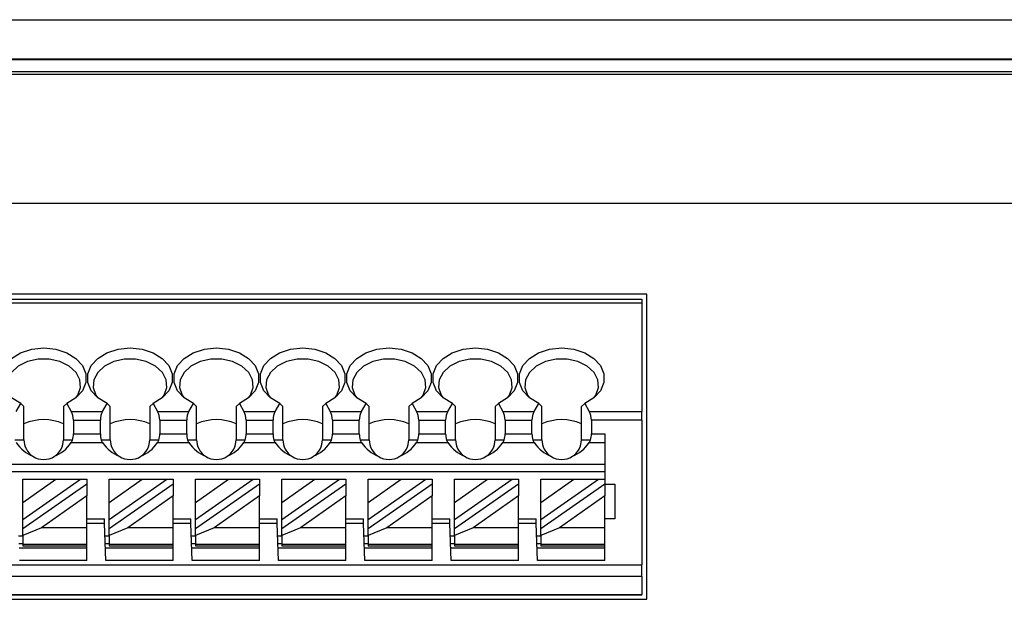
# Model space of a CAD drawing. Header units: millimetres. Extents: x 0 to 594, y 0 to 420.
# Tile 7 of 26: x 154 to 194, y 266 to 290. Entities that reach past the tile are written whole.
import ezdxf

# ---------------------------------------------------------------- set-up
doc = ezdxf.new("R2010")
doc.units = ezdxf.units.MM

msp = doc.modelspace()

# ---------------------------------------------------------------- linework, layer by layer
for p, q in [((117.2244, 289.5395), (247.666, 289.5395)), ((247.666, 287.9347), (117.2244, 287.9347)), ((117.2244, 287.9312), (247.666, 287.9312)), ((247.666, 287.4312), (117.2244, 287.4312)), ((117.2244, 287.3347), (247.666, 287.3347)), ((117.2244, 282.1031), (251.8777, 282.1031)), ((179.5744, 278.4031), (135.6744, 278.4031)), ((179.5744, 266.0332), (179.5744, 278.4031)), ((135.8744, 278.2031), (179.3744, 278.2031)), ((135.8744, 278.0566), (179.3744, 278.0566)), ((179.3744, 278.2031), (179.3744, 278.0566)), ((179.3744, 278.0566), (179.3744, 273.6495)), ((154.0048, 273.6495), (154.1911, 273.9723)), ((154.1911, 273.9723), (154.3244, 273.859)), ((154.3244, 272.5031), (154.3244, 273.859)), ((155.9244, 273.859), (156.0577, 273.9723)), ((155.9244, 273.859), (155.9244, 272.5031)), ((156.0577, 273.9723), (156.244, 273.6495)), ((157.5048, 273.6495), (157.6911, 273.9723)), ((157.6911, 273.9723), (157.8244, 273.859)), ((157.8244, 272.5031), (157.8244, 273.859)), ((159.4244, 273.859), (159.5577, 273.9723)), ((159.4244, 273.859), (159.4244, 272.5031)), ((159.5577, 273.9723), (159.744, 273.6495)), ((161.0048, 273.6495), (161.1911, 273.9723)), ((161.1911, 273.9723), (161.3244, 273.859)), ((161.3244, 272.5031), (161.3244, 273.859)), ((162.9244, 273.859), (163.0577, 273.9723)), ((162.9244, 273.859), (162.9244, 272.5031)), ((163.0577, 273.9723), (163.244, 273.6495)), ((164.5048, 273.6495), (164.6911, 273.9723)), ((164.6911, 273.9723), (164.8244, 273.859)), ((164.8244, 272.5031), (164.8244, 273.859)), ((166.4244, 273.859), (166.5577, 273.9723)), ((166.4244, 273.859), (166.4244, 272.5031)), ((166.5577, 273.9723), (166.744, 273.6495)), ((168.0048, 273.6495), (168.1911, 273.9723)), ((168.1911, 273.9723), (168.3244, 273.859)), ((168.3244, 272.5031), (168.3244, 273.859)), ((169.9244, 273.859), (170.0577, 273.9723)), ((169.9244, 273.859), (169.9244, 272.5031)), ((170.0577, 273.9723), (170.244, 273.6495)), ((171.5048, 273.6495), (171.6911, 273.9723)), ((171.6911, 273.9723), (171.8244, 273.859)), ((171.8244, 272.5031), (171.8244, 273.859)), ((173.4244, 273.859), (173.5577, 273.9723)), ((173.4244, 273.859), (173.4244, 272.5031)), ((173.5577, 273.9723), (173.744, 273.6495)), ((175.0048, 273.6495), (175.1911, 273.9723)), ((175.1911, 273.9723), (175.3244, 273.859)), ((175.3244, 272.5031), (175.3244, 273.859)), ((176.9244, 273.859), (177.0577, 273.9723)), ((176.9244, 272.5031), (176.9244, 273.859)), ((177.0577, 273.9723), (177.244, 273.6495)), ((156.244, 273.6495), (157.5048, 273.6495)), ((159.744, 273.6495), (161.0048, 273.6495)), ((163.244, 273.6495), (164.5048, 273.6495)), ((166.744, 273.6495), (168.0048, 273.6495)), ((170.244, 273.6495), (171.5048, 273.6495)), ((173.744, 273.6495), (175.0048, 273.6495)), ((177.244, 273.6495), (179.3744, 273.6495)), ((179.3744, 273.296), (179.3744, 273.6495)), ((156.3285, 273.296), (156.3285, 272.742)), ((156.3285, 273.296), (157.4202, 273.296)), ((157.4202, 272.742), (157.4202, 273.296)), ((159.8285, 273.296), (160.9202, 273.296)), ((159.8285, 273.296), (159.8285, 272.742)), ((160.9202, 272.742), (160.9202, 273.296)), ((163.3285, 273.296), (163.3285, 272.742)), ((163.3285, 273.296), (164.4202, 273.296)), ((164.4202, 272.742), (164.4202, 273.296)), ((166.8285, 273.296), (167.9202, 273.296)), ((166.8285, 273.296), (166.8285, 272.742)), ((167.9202, 272.742), (167.9202, 273.296)), ((170.3285, 273.296), (171.4202, 273.296)), ((170.3285, 273.296), (170.3285, 272.742)), ((171.4202, 272.742), (171.4202, 273.296)), ((173.8285, 273.296), (173.8285, 272.742)), ((173.8285, 273.296), (174.9202, 273.296)), ((174.9202, 272.742), (174.9202, 273.296)), ((177.3285, 273.296), (177.3285, 272.742)), ((179.3744, 273.296), (177.3285, 273.296)), ((179.3744, 273.296), (179.3744, 267.4267)), ((156.3285, 272.742), (157.4202, 272.742)), ((159.8285, 272.742), (160.9202, 272.742)), ((163.3285, 272.742), (164.4202, 272.742)), ((166.8285, 272.742), (167.9202, 272.742)), ((170.3285, 272.742), (171.4202, 272.742)), ((173.8285, 272.742), (174.9202, 272.742)), ((177.3285, 272.742), (177.8744, 272.742)), ((177.8744, 272.742), (177.8744, 270.9031)), ((153.9553, 272.5031), (154.3244, 272.5031)), ((155.9244, 272.5031), (156.2934, 272.5031)), ((156.2934, 272.5031), (156.2381, 272.3885)), ((156.2381, 272.3885), (157.5107, 272.3885)), ((157.5107, 272.3885), (157.4553, 272.5031)), ((157.4553, 272.5031), (157.8244, 272.5031)), ((159.4244, 272.5031), (159.7934, 272.5031)), ((159.7934, 272.5031), (159.7381, 272.3885)), ((159.7381, 272.3885), (161.0107, 272.3885)), ((161.0107, 272.3885), (160.9553, 272.5031)), ((160.9553, 272.5031), (161.3244, 272.5031)), ((162.9244, 272.5031), (163.2934, 272.5031)), ((163.2934, 272.5031), (163.2381, 272.3885)), ((163.2381, 272.3885), (164.5107, 272.3885)), ((164.4553, 272.5031), (164.8244, 272.5031)), ((164.5107, 272.3885), (164.4553, 272.5031)), ((166.4244, 272.5031), (166.7934, 272.5031)), ((166.7934, 272.5031), (166.7381, 272.3885)), ((166.7381, 272.3885), (168.0107, 272.3885)), ((168.0107, 272.3885), (167.9553, 272.5031)), ((167.9553, 272.5031), (168.3244, 272.5031)), ((169.9244, 272.5031), (170.2934, 272.5031)), ((170.2934, 272.5031), (170.2381, 272.3885)), ((170.2381, 272.3885), (171.5107, 272.3885)), ((171.4553, 272.5031), (171.8244, 272.5031)), ((171.5107, 272.3885), (171.4553, 272.5031)), ((173.4244, 272.5031), (173.7934, 272.5031)), ((173.7934, 272.5031), (173.7381, 272.3885)), ((173.7381, 272.3885), (175.0107, 272.3885)), ((175.0107, 272.3885), (174.9553, 272.5031)), ((174.9553, 272.5031), (175.3244, 272.5031)), ((176.9244, 272.5031), (177.2934, 272.5031)), ((177.2934, 272.5031), (177.2381, 272.3885)), ((177.2381, 272.3885), (177.8744, 272.3885)), ((177.8744, 271.5031), (135.8744, 271.5031)), ((177.8744, 271.2031), (135.8744, 271.2031)), ((154.2744, 269.2657), (156.6129, 270.9031)), ((154.2744, 269.9657), (155.6132, 270.9031)), ((154.2744, 269.9657), (154.2744, 270.9031)), ((154.2744, 270.9031), (155.6132, 270.9031)), ((154.2744, 268.8994), (156.8744, 270.72)), ((155.6132, 270.9031), (156.6129, 270.9031)), ((156.6129, 270.9031), (156.8744, 270.9031)), ((156.8744, 270.9031), (156.8744, 270.72)), ((156.8744, 270.72), (156.8744, 270.2266)), ((157.7744, 269.2657), (160.1129, 270.9031)), ((157.7744, 269.9657), (159.1132, 270.9031)), ((157.7744, 269.9657), (157.7744, 270.9031)), ((157.7744, 270.9031), (159.1132, 270.9031)), ((157.7744, 268.8994), (160.3744, 270.72)), ((159.1132, 270.9031), (160.1129, 270.9031)), ((160.1129, 270.9031), (160.3744, 270.9031)), ((160.3744, 270.9031), (160.3744, 270.72)), ((160.3744, 270.72), (160.3744, 270.2266)), ((161.2744, 270.9031), (162.6132, 270.9031)), ((161.2744, 269.9657), (162.6132, 270.9031)), ((161.2744, 269.9657), (161.2744, 270.9031)), ((161.2744, 269.2657), (163.6129, 270.9031)), ((161.2744, 268.8994), (163.8744, 270.72)), ((162.6132, 270.9031), (163.6129, 270.9031)), ((163.6129, 270.9031), (163.8744, 270.9031)), ((163.8744, 270.9031), (163.8744, 270.72)), ((163.8744, 270.72), (163.8744, 270.2266)), ((164.7744, 269.2657), (167.1129, 270.9031)), ((164.7744, 269.9657), (166.1132, 270.9031)), ((164.7744, 269.9657), (164.7744, 270.9031)), ((164.7744, 270.9031), (166.1132, 270.9031)), ((164.7744, 268.8994), (167.3744, 270.72)), ((166.1132, 270.9031), (167.1129, 270.9031)), ((167.1129, 270.9031), (167.3744, 270.9031)), ((167.3744, 270.9031), (167.3744, 270.72)), ((167.3744, 270.72), (167.3744, 270.2266)), ((168.2744, 270.9031), (169.6132, 270.9031)), ((168.2744, 269.9657), (169.6132, 270.9031)), ((168.2744, 269.9657), (168.2744, 270.9031)), ((168.2744, 269.2657), (170.6129, 270.9031)), ((168.2744, 268.8994), (170.8744, 270.72)), ((169.6132, 270.9031), (170.6129, 270.9031)), ((170.6129, 270.9031), (170.8744, 270.9031)), ((170.8744, 270.9031), (170.8744, 270.72)), ((170.8744, 270.72), (170.8744, 270.2266)), ((171.7744, 270.9031), (173.1132, 270.9031)), ((171.7744, 269.9657), (173.1132, 270.9031)), ((171.7744, 269.9657), (171.7744, 270.9031)), ((171.7744, 269.2657), (174.1129, 270.9031)), ((171.7744, 268.8994), (174.3744, 270.72)), ((173.1132, 270.9031), (174.1129, 270.9031)), ((174.1129, 270.9031), (174.3744, 270.9031)), ((174.3744, 270.9031), (174.3744, 270.72)), ((174.3744, 270.72), (174.3744, 270.2266)), ((175.2744, 269.9657), (176.6132, 270.9031)), ((175.2744, 269.9657), (175.2744, 270.9031)), ((175.2744, 270.9031), (176.6132, 270.9031)), ((175.2744, 269.2657), (177.6129, 270.9031)), ((175.2744, 268.8994), (177.8744, 270.72)), ((176.6132, 270.9031), (177.6129, 270.9031)), ((177.6129, 270.9031), (177.8744, 270.9031)), ((177.8744, 270.9031), (177.8744, 270.72)), ((177.8744, 270.72), (177.8744, 270.2266)), ((177.8744, 270.7031), (178.2744, 270.7031)), ((178.2744, 270.7031), (178.2744, 269.3031)), ((154.2744, 269.2657), (154.2744, 269.9657)), ((156.8744, 270.2266), (155.0298, 268.935)), ((156.8744, 268.935), (156.8744, 270.2266)), ((157.7744, 269.2657), (157.7744, 269.9657)), ((160.3744, 270.2266), (158.5298, 268.935)), ((160.3744, 268.935), (160.3744, 270.2266)), ((161.2744, 269.2657), (161.2744, 269.9657)), ((163.8744, 270.2266), (162.0298, 268.935)), ((163.8744, 268.935), (163.8744, 270.2266)), ((164.7744, 269.2657), (164.7744, 269.9657)), ((167.3744, 270.2266), (165.5298, 268.935)), ((167.3744, 268.935), (167.3744, 270.2266)), ((168.2744, 269.2657), (168.2744, 269.9657)), ((170.8744, 270.2266), (169.0298, 268.935)), ((170.8744, 268.935), (170.8744, 270.2266)), ((171.7744, 269.2657), (171.7744, 269.9657)), ((174.3744, 270.2266), (172.5298, 268.935)), ((174.3744, 268.935), (174.3744, 270.2266)), ((175.2744, 269.2657), (175.2744, 269.9657)), ((177.8744, 270.2266), (176.0298, 268.935)), ((177.8744, 268.935), (177.8744, 270.2266)), ((154.2744, 268.8994), (154.2744, 269.2657)), ((156.8744, 269.3031), (157.5844, 269.3031)), ((157.5914, 269.1031), (156.8744, 269.1031)), ((157.6438, 267.6031), (157.5914, 269.1031)), ((157.7744, 268.8994), (157.7744, 269.2657)), ((160.3744, 269.3031), (161.0844, 269.3031)), ((161.0914, 269.1031), (160.3744, 269.1031)), ((161.1438, 267.6031), (161.0914, 269.1031)), ((161.2744, 268.8994), (161.2744, 269.2657)), ((163.8744, 269.3031), (164.5844, 269.3031)), ((164.5914, 269.1031), (163.8744, 269.1031)), ((164.6438, 267.6031), (164.5914, 269.1031)), ((164.7744, 268.8994), (164.7744, 269.2657)), ((167.3744, 269.3031), (168.0844, 269.3031)), ((168.0914, 269.1031), (167.3744, 269.1031)), ((168.1438, 267.6031), (168.0914, 269.1031)), ((168.2744, 268.8994), (168.2744, 269.2657)), ((170.8744, 269.3031), (171.5844, 269.3031)), ((171.5914, 269.1031), (170.8744, 269.1031)), ((171.6438, 267.6031), (171.5914, 269.1031)), ((171.7744, 268.8994), (171.7744, 269.2657)), ((174.3744, 269.3031), (175.0844, 269.3031)), ((175.0914, 269.1031), (174.3744, 269.1031)), ((175.1438, 267.6031), (175.0914, 269.1031)), ((175.2744, 268.8994), (175.2744, 269.2657)), ((178.2744, 269.3031), (177.8744, 269.3031)), ((155.0298, 268.935), (154.2744, 268.6247)), ((154.2744, 268.6247), (154.2744, 268.8994)), ((156.8744, 268.935), (155.0298, 268.935)), ((156.8744, 268.2617), (156.8744, 268.935)), ((158.5298, 268.935), (157.7744, 268.6247)), ((157.7744, 268.6247), (157.7744, 268.8994)), ((160.3744, 268.935), (158.5298, 268.935)), ((160.3744, 268.2617), (160.3744, 268.935)), ((162.0298, 268.935), (161.2744, 268.6247)), ((161.2744, 268.6247), (161.2744, 268.8994)), ((163.8744, 268.935), (162.0298, 268.935)), ((163.8744, 268.2617), (163.8744, 268.935)), ((165.5298, 268.935), (164.7744, 268.6247)), ((164.7744, 268.6247), (164.7744, 268.8994)), ((167.3744, 268.935), (165.5298, 268.935)), ((167.3744, 268.2617), (167.3744, 268.935)), ((169.0298, 268.935), (168.2744, 268.6247)), ((168.2744, 268.6247), (168.2744, 268.8994)), ((170.8744, 268.935), (169.0298, 268.935)), ((170.8744, 268.2617), (170.8744, 268.935)), ((172.5298, 268.935), (171.7744, 268.6247)), ((171.7744, 268.6247), (171.7744, 268.8994)), ((174.3744, 268.935), (172.5298, 268.935)), ((174.3744, 268.2617), (174.3744, 268.935)), ((176.0298, 268.935), (175.2744, 268.6247)), ((175.2744, 268.6247), (175.2744, 268.8994)), ((177.8744, 268.935), (176.0298, 268.935)), ((177.8744, 268.2617), (177.8744, 268.935)), ((154.1088, 268.6031), (154.2744, 268.6031)), ((154.1193, 268.3031), (154.2744, 268.3031)), ((154.2744, 268.6247), (154.2744, 268.2617)), ((156.8744, 268.2617), (154.2744, 268.2617)), ((154.2744, 268.2617), (154.2744, 268.2031)), ((156.8744, 268.2031), (156.8744, 268.2617)), ((157.6088, 268.6031), (157.7744, 268.6031)), ((157.6193, 268.3031), (157.7744, 268.3031)), ((157.7744, 268.6247), (157.7744, 268.2617)), ((160.3744, 268.2617), (157.7744, 268.2617)), ((157.7744, 268.2617), (157.7744, 268.2031)), ((160.3744, 268.2031), (160.3744, 268.2617)), ((161.1088, 268.6031), (161.2744, 268.6031)), ((161.1193, 268.3031), (161.2744, 268.3031)), ((161.2744, 268.6247), (161.2744, 268.2617)), ((163.8744, 268.2617), (161.2744, 268.2617)), ((161.2744, 268.2617), (161.2744, 268.2031)), ((163.8744, 268.2031), (163.8744, 268.2617)), ((164.6088, 268.6031), (164.7744, 268.6031)), ((164.6193, 268.3031), (164.7744, 268.3031)), ((164.7744, 268.6247), (164.7744, 268.2617)), ((167.3744, 268.2617), (164.7744, 268.2617)), ((164.7744, 268.2617), (164.7744, 268.2031)), ((167.3744, 268.2031), (167.3744, 268.2617)), ((168.1088, 268.6031), (168.2744, 268.6031)), ((168.1193, 268.3031), (168.2744, 268.3031)), ((168.2744, 268.6247), (168.2744, 268.2617)), ((170.8744, 268.2617), (168.2744, 268.2617)), ((168.2744, 268.2617), (168.2744, 268.2031)), ((170.8744, 268.2031), (170.8744, 268.2617)), ((171.6088, 268.6031), (171.7744, 268.6031)), ((171.6193, 268.3031), (171.7744, 268.3031)), ((171.7744, 268.6247), (171.7744, 268.2617)), ((174.3744, 268.2617), (171.7744, 268.2617)), ((171.7744, 268.2617), (171.7744, 268.2031)), ((174.3744, 268.2031), (174.3744, 268.2617)), ((175.1088, 268.6031), (175.2744, 268.6031)), ((175.1193, 268.3031), (175.2744, 268.3031)), ((175.2744, 268.6247), (175.2744, 268.2617)), ((177.8744, 268.2617), (175.2744, 268.2617)), ((175.2744, 268.2617), (175.2744, 268.2031)), ((177.8744, 268.2031), (177.8744, 268.2617)), ((156.8744, 268.1031), (154.1263, 268.1031)), ((154.2744, 268.2031), (156.8744, 268.2031)), ((156.8744, 267.6031), (156.8744, 268.2031)), ((160.3744, 268.1031), (157.6263, 268.1031)), ((157.7744, 268.2031), (160.3744, 268.2031)), ((160.3744, 267.6031), (160.3744, 268.2031)), ((163.8744, 268.1031), (161.1263, 268.1031)), ((161.2744, 268.2031), (163.8744, 268.2031)), ((163.8744, 267.6031), (163.8744, 268.2031)), ((167.3744, 268.1031), (164.6263, 268.1031)), ((164.7744, 268.2031), (167.3744, 268.2031)), ((167.3744, 267.6031), (167.3744, 268.2031)), ((170.8744, 268.1031), (168.1263, 268.1031)), ((168.2744, 268.2031), (170.8744, 268.2031)), ((170.8744, 267.6031), (170.8744, 268.2031)), ((174.3744, 268.1031), (171.6263, 268.1031)), ((171.7744, 268.2031), (174.3744, 268.2031)), ((174.3744, 267.6031), (174.3744, 268.2031)), ((177.8744, 268.1031), (175.1263, 268.1031)), ((175.2744, 268.2031), (177.8744, 268.2031)), ((177.8744, 267.6031), (177.8744, 268.2031)), ((156.8744, 267.6031), (154.1438, 267.6031)), ((160.3744, 267.6031), (157.6438, 267.6031)), ((163.8744, 267.6031), (161.1438, 267.6031)), ((167.3744, 267.6031), (164.6438, 267.6031)), ((170.8744, 267.6031), (168.1438, 267.6031)), ((174.3744, 267.6031), (171.6438, 267.6031)), ((177.8744, 267.6031), (175.1438, 267.6031)), ((135.8744, 267.4267), (179.3744, 267.4267)), ((179.3744, 266.9569), (179.3744, 267.4267)), ((179.3744, 266.9569), (135.8744, 266.9569)), ((179.3744, 266.9569), (179.3744, 266.2332)), ((135.6744, 266.0332), (179.5744, 266.0332)), ((135.8744, 266.2332), (179.3744, 266.2332)), ((179.3744, 266.2031), (135.8744, 266.2031)), ((179.3744, 266.2031), (179.3744, 266.2332))]:
    msp.add_line(p, q)
at = {"flags": 128}
for points in [[(154.1911, 273.9723), (153.818, 274.2001), (153.5509, 274.4931), (153.4114, 274.8275), (153.4108, 275.1761), (153.5493, 275.5107), (153.8156, 275.8041), (154.188, 276.0325), (154.6364, 276.1774), (155.1244, 276.227), (155.6124, 276.1774), (156.0608, 276.0325), (156.4332, 275.8041), (156.6995, 275.5107), (156.8379, 275.1761), (156.8374, 274.8275), (156.6979, 274.4931), (156.4308, 274.2001), (156.0577, 273.9723)], [(157.6911, 273.9723), (157.318, 274.2001), (157.0509, 274.4931), (156.9114, 274.8275), (156.9108, 275.1761), (157.0493, 275.5107), (157.3156, 275.8041), (157.688, 276.0325), (158.1364, 276.1774), (158.6244, 276.227), (159.1124, 276.1774), (159.5608, 276.0325), (159.9332, 275.8041), (160.1995, 275.5107), (160.3379, 275.1761), (160.3374, 274.8275), (160.1979, 274.4931), (159.9308, 274.2001), (159.5577, 273.9723)], [(161.1911, 273.9723), (160.818, 274.2001), (160.5509, 274.4931), (160.4114, 274.8275), (160.4108, 275.1761), (160.5493, 275.5107), (160.8156, 275.8041), (161.188, 276.0325), (161.6364, 276.1774), (162.1244, 276.227), (162.6124, 276.1774), (163.0608, 276.0325), (163.4332, 275.8041), (163.6995, 275.5107), (163.8379, 275.1761), (163.8374, 274.8275), (163.6979, 274.4931), (163.4308, 274.2001), (163.0577, 273.9723)], [(164.6911, 273.9723), (164.318, 274.2001), (164.0509, 274.4931), (163.9114, 274.8275), (163.9108, 275.1761), (164.0493, 275.5107), (164.3156, 275.8041), (164.688, 276.0325), (165.1364, 276.1774), (165.6244, 276.227), (166.1124, 276.1774), (166.5608, 276.0325), (166.9332, 275.8041), (167.1995, 275.5107), (167.3379, 275.1761), (167.3374, 274.8275), (167.1979, 274.4931), (166.9308, 274.2001), (166.5577, 273.9723)], [(168.1911, 273.9723), (167.818, 274.2001), (167.5509, 274.4931), (167.4114, 274.8275), (167.4108, 275.1761), (167.5493, 275.5107), (167.8156, 275.8041), (168.188, 276.0325), (168.6364, 276.1774), (169.1244, 276.227), (169.6124, 276.1774), (170.0608, 276.0325), (170.4332, 275.8041), (170.6995, 275.5107), (170.8379, 275.1761), (170.8374, 274.8275), (170.6979, 274.4931), (170.4308, 274.2001), (170.0577, 273.9723)], [(171.6911, 273.9723), (171.318, 274.2001), (171.0509, 274.4931), (170.9114, 274.8275), (170.9108, 275.1761), (171.0493, 275.5107), (171.3156, 275.8041), (171.688, 276.0325), (172.1364, 276.1774), (172.6244, 276.227), (173.1124, 276.1774), (173.5608, 276.0325), (173.9332, 275.8041), (174.1995, 275.5107), (174.3379, 275.1761), (174.3374, 274.8275), (174.1979, 274.4931), (173.9308, 274.2001), (173.5577, 273.9723)], [(175.1911, 273.9723), (174.818, 274.2001), (174.5509, 274.4931), (174.4114, 274.8275), (174.4108, 275.1761), (174.5493, 275.5107), (174.8156, 275.8041), (175.188, 276.0325), (175.6364, 276.1774), (176.1244, 276.227), (176.6124, 276.1774), (177.0608, 276.0325), (177.4332, 275.8041), (177.6995, 275.5107), (177.8379, 275.1761), (177.8374, 274.8275), (177.6979, 274.4931), (177.4308, 274.2001), (177.0577, 273.9723)], [(156.4333, 274.2021), (156.5051, 274.3058), (156.6172, 274.6165), (156.5929, 274.9366), (156.4344, 275.2369), (156.1562, 275.4901), (155.7838, 275.6729), (155.3511, 275.7687), (154.8977, 275.7687), (154.465, 275.6729), (154.0926, 275.4901), (153.8144, 275.2369), (153.6559, 274.9366), (153.6316, 274.6165), (153.7436, 274.3058), (153.8155, 274.2021)], [(159.9333, 274.2021), (160.0051, 274.3058), (160.1172, 274.6165), (160.0929, 274.9366), (159.9344, 275.2369), (159.6562, 275.4901), (159.2838, 275.6729), (158.8511, 275.7687), (158.3977, 275.7687), (157.965, 275.6729), (157.5926, 275.4901), (157.3144, 275.2369), (157.1559, 274.9366), (157.1316, 274.6165), (157.2436, 274.3058), (157.3155, 274.2021)], [(163.4333, 274.2021), (163.5051, 274.3058), (163.6172, 274.6165), (163.5929, 274.9366), (163.4344, 275.2369), (163.1562, 275.4901), (162.7838, 275.6729), (162.3511, 275.7687), (161.8977, 275.7687), (161.465, 275.6729), (161.0926, 275.4901), (160.8144, 275.2369), (160.6559, 274.9366), (160.6316, 274.6165), (160.7436, 274.3058), (160.8155, 274.2021)], [(166.9333, 274.2021), (167.0051, 274.3058), (167.1172, 274.6165), (167.0929, 274.9366), (166.9344, 275.2369), (166.6562, 275.4901), (166.2838, 275.6729), (165.8511, 275.7687), (165.3977, 275.7687), (164.965, 275.6729), (164.5926, 275.4901), (164.3144, 275.2369), (164.1559, 274.9366), (164.1316, 274.6165), (164.2436, 274.3058), (164.3155, 274.2021)], [(170.4333, 274.2021), (170.5051, 274.3058), (170.6172, 274.6165), (170.5929, 274.9366), (170.4344, 275.2369), (170.1562, 275.4901), (169.7838, 275.6729), (169.3511, 275.7687), (168.8977, 275.7687), (168.465, 275.6729), (168.0926, 275.4901), (167.8144, 275.2369), (167.6559, 274.9366), (167.6316, 274.6165), (167.7436, 274.3058), (167.8155, 274.2021)], [(173.9333, 274.2021), (174.0051, 274.3058), (174.1172, 274.6165), (174.0929, 274.9366), (173.9344, 275.2369), (173.6562, 275.4901), (173.2838, 275.6729), (172.8511, 275.7687), (172.3977, 275.7687), (171.965, 275.6729), (171.5926, 275.4901), (171.3144, 275.2369), (171.1559, 274.9366), (171.1316, 274.6165), (171.2436, 274.3058), (171.3155, 274.2021)], [(177.4333, 274.2021), (177.5051, 274.3058), (177.6172, 274.6165), (177.5929, 274.9366), (177.4344, 275.2369), (177.1562, 275.4901), (176.7838, 275.6729), (176.3511, 275.7687), (175.8977, 275.7687), (175.465, 275.6729), (175.0926, 275.4901), (174.8144, 275.2369), (174.6559, 274.9366), (174.6316, 274.6165), (174.7436, 274.3058), (174.8155, 274.2021)], [(157.5914, 269.1031), (157.59, 269.1421), (157.5887, 269.1796), (157.5875, 269.2142), (157.5864, 269.2445), (157.5856, 269.2694), (157.5849, 269.2879), (157.5845, 269.2992), (157.5844, 269.3031)], [(161.0914, 269.1031), (161.09, 269.1421), (161.0887, 269.1796), (161.0875, 269.2142), (161.0864, 269.2445), (161.0856, 269.2694), (161.0849, 269.2879), (161.0845, 269.2992), (161.0844, 269.3031)], [(164.5914, 269.1031), (164.59, 269.1421), (164.5887, 269.1796), (164.5875, 269.2142), (164.5864, 269.2445), (164.5856, 269.2694), (164.5849, 269.2879), (164.5845, 269.2992), (164.5844, 269.3031)], [(168.0914, 269.1031), (168.09, 269.1421), (168.0887, 269.1796), (168.0875, 269.2142), (168.0864, 269.2445), (168.0856, 269.2694), (168.0849, 269.2879), (168.0845, 269.2992), (168.0844, 269.3031)], [(171.5914, 269.1031), (171.59, 269.1421), (171.5887, 269.1796), (171.5875, 269.2142), (171.5864, 269.2445), (171.5856, 269.2694), (171.5849, 269.2879), (171.5845, 269.2992), (171.5844, 269.3031)], [(175.0914, 269.1031), (175.09, 269.1421), (175.0887, 269.1796), (175.0875, 269.2142), (175.0864, 269.2445), (175.0856, 269.2694), (175.0849, 269.2879), (175.0845, 269.2992), (175.0844, 269.3031)]]:
    msp.add_lwpolyline(points, dxfattribs=at)
for centre, radius, start, end in [((155.1244, 271.3001), 2.0192, 66.6593, 113.3407), ((158.6244, 271.3001), 2.0192, 66.65933, 113.34067), ((162.1244, 271.3001), 2.0192, 66.65933, 113.34067), ((165.6244, 271.3001), 2.0192, 66.65933, 113.34067), ((169.1244, 271.3001), 2.0192, 66.65935, 113.34065), ((172.6244, 271.3001), 2.0192, 66.65934, 113.34066), ((176.1244, 271.3001), 2.0192, 66.65934, 113.34066), ((155.1244, 272.5031), 0.8, 180, 236.63786), ((155.1244, 272.5031), 0.8, 303.36214, 0), ((158.6244, 272.5031), 0.8, 180, 236.63786), ((158.6244, 272.5031), 0.8, 303.36214, 0), ((162.1244, 272.5031), 0.8, 180, 236.63786), ((162.1244, 272.5031), 0.8, 303.36214, 0), ((165.6244, 272.5031), 0.8, 180, 236.63786), ((165.6244, 272.5031), 0.8, 303.36214, 0), ((169.1244, 272.5031), 0.8, 180, 236.63786), ((169.1244, 272.5031), 0.8, 303.36214, 0), ((172.6244, 272.5031), 0.8, 180, 236.63786), ((172.6244, 272.5031), 0.8, 303.36214, 0), ((176.1244, 272.5031), 0.8, 180, 236.63786), ((176.1244, 272.5031), 0.8, 303.36214, 0), ((155.1244, 272.5031), 0.8, 236.63786, 303.36214), ((158.6244, 272.5031), 0.8, 236.63786, 303.36214), ((162.1244, 272.5031), 0.8, 236.63786, 303.36214), ((165.6244, 272.5031), 0.8, 236.63786, 303.36214), ((169.1244, 272.5031), 0.8, 236.63786, 303.36214), ((172.6244, 272.5031), 0.8, 236.63786, 303.36214), ((176.1244, 272.5031), 0.8, 236.63786, 303.36214)]:
    msp.add_arc(centre, radius, start, end)
for centre, major_axis, ratio, start_param, end_param in [((156.0399, 273.296), (0, 0.5), 0.5773503, 4.712389, 5.4977871), ((157.7089, 273.296), (0, 0.5), 0.5773503, 0.7853982, 1.5707963), ((159.5399, 273.296), (0, 0.5), 0.5773503, 4.712389, 5.4977871), ((161.2089, 273.296), (0, 0.5), 0.5773503, 0.7853982, 1.5707963), ((163.0399, 273.296), (0, 0.5), 0.5773503, 4.712389, 5.4977871), ((164.7089, 273.296), (0, 0.5), 0.5773503, 0.7853982, 1.5707963), ((166.5399, 273.296), (0, 0.5), 0.5773503, 4.712389, 5.4977871), ((168.2089, 273.296), (0, 0.5), 0.5773503, 0.7853982, 1.5707963), ((170.0399, 273.296), (0, 0.5), 0.5773503, 4.712389, 5.4977871), ((171.7089, 273.296), (0, 0.5), 0.5773503, 0.7853982, 1.5707963), ((173.5399, 273.296), (0, 0.5), 0.5773503, 4.712389, 5.4977871), ((175.2089, 273.296), (0, 0.5), 0.5773503, 0.7853982, 1.5707963), ((177.0399, 273.296), (0, 0.5), 0.5773503, 4.712389, 5.4977871), ((156.0399, 272.742), (0, 0.5), 0.5773503, 4.2141546, 4.712389), ((157.7089, 272.742), (0, 0.5), 0.5773503, 1.5707963, 2.0690307), ((159.5399, 272.742), (0, 0.5), 0.5773503, 4.2141546, 4.712389), ((161.2089, 272.742), (0, 0.5), 0.5773503, 1.5707963, 2.0690307), ((163.0399, 272.742), (0, 0.5), 0.5773503, 4.2141546, 4.712389), ((164.7089, 272.742), (0, 0.5), 0.5773503, 1.5707963, 2.0690307), ((166.5399, 272.742), (0, 0.5), 0.5773503, 4.2141546, 4.712389), ((168.2089, 272.742), (0, 0.5), 0.5773503, 1.5707963, 2.0690307), ((170.0399, 272.742), (0, 0.5), 0.5773503, 4.2141546, 4.712389), ((171.7089, 272.742), (0, 0.5), 0.5773503, 1.5707963, 2.0690307), ((173.5399, 272.742), (0, 0.5), 0.5773503, 4.2141546, 4.712389), ((175.2089, 272.742), (0, 0.5), 0.5773503, 1.5707963, 2.0690307), ((177.0399, 272.742), (0, 0.5), 0.5773503, 4.2141546, 4.712389), ((155.1244, 273.53), (0, 1.7787), 0.8164966, 2.2676264, 2.8338204), ((155.1244, 273.53), (0, 1.7787), 0.8164966, 3.4493649, 4.0155589), ((158.6244, 273.53), (0, 1.7787), 0.8164966, 2.2676264, 2.8338204), ((158.6244, 273.53), (0, 1.7787), 0.8164966, 3.4493649, 4.0155589), ((162.1244, 273.53), (0, 1.7787), 0.8164966, 2.2676264, 2.8338204), ((162.1244, 273.53), (0, 1.7787), 0.8164966, 3.4493649, 4.0155589), ((165.6244, 273.53), (0, 1.7787), 0.8164966, 2.2676264, 2.8338204), ((165.6244, 273.53), (0, 1.7787), 0.8164966, 3.4493649, 4.0155589), ((169.1244, 273.53), (0, 1.7787), 0.8164966, 2.2676264, 2.8338204), ((169.1244, 273.53), (0, 1.7787), 0.8164966, 3.4493649, 4.0155589), ((172.6244, 273.53), (0, 1.7787), 0.8164966, 2.2676264, 2.8338204), ((172.6244, 273.53), (0, 1.7787), 0.8164966, 3.4493649, 4.0155589), ((176.1244, 273.53), (0, 1.7787), 0.8164966, 2.2676264, 2.8338204), ((176.1244, 273.53), (0, 1.7787), 0.8164966, 3.4493649, 4.0155589)]:
    msp.add_ellipse(centre, major_axis=major_axis, ratio=ratio, start_param=start_param, end_param=end_param)

doc.saveas('drawing.dxf')
